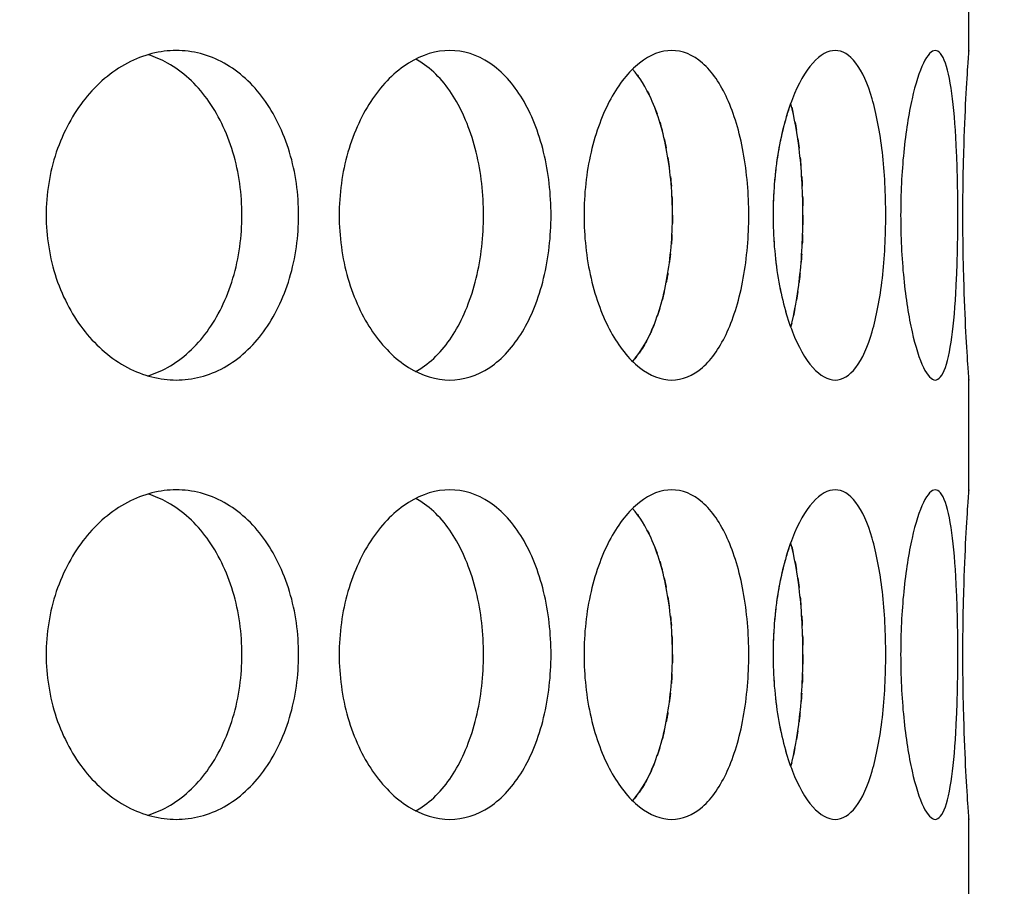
# Model space of a CAD drawing. Header units: millimetres. Extents: x 18 to 610, y -123 to 280.
# Tile 42 of 87: x 176.29 to 178.53, y 115.58 to 117.56. Entities that reach past the tile are written whole.
import ezdxf

# ---------------------------------------------------------------- set-up
doc = ezdxf.new("R2010")
doc.units = ezdxf.units.MM
doc.linetypes.add('SOLID', pattern=[0])

# ---------------------------------------------------------------- blocks, each defined once
blk = doc.blocks.new('BlockOfViews_6')
at = {"linetype": 'SOLID', "lineweight": 30}
for p, q in [((178.4474, 117.4853, 35.46), (178.4474, 117.7357, 35.4705)), ((178.4474, 116.4853, 35.46), (178.4474, 116.7357, 35.4705)), ((178.4474, 115.4853, 35.46), (178.4474, 115.7357, 35.4705))]:
    blk.add_line(p, q, dxfattribs=at)
at = {"linetype": 'SOLID', "lineweight": 30, "extrusion": (0, 0, -1)}
blk.add_circle((-173.3974, 121.7856, -101.725), 39, dxfattribs=at)
at = {"linetype": 'SOLID', "lineweight": 30}
blk.add_circle((173.3974, 121.7856, 99.225), 36.115, dxfattribs=at)
at = {"linetype": 'SOLID', "lineweight": 9, "extrusion": (0, 0, -1)}
blk.add_arc((-173.3974, 121.7856, -99.225), 37.59, 265, 175, dxfattribs=at)
at = {"linetype": 'SOLID', "lineweight": 30, "extrusion": (0, 0, -1)}
blk.add_arc((-173.3974, 121.7856, -56.71), 27.1, 119.86988, 60.13012, dxfattribs=at)
at = {"linetype": 'SOLID', "lineweight": 30}
for points, knots in [([(176.9218, 117.1106, 39.0918), (176.9218, 117.0635, 39.0918), (176.9151, 117.0133, 39.0984), (176.8874, 116.9209, 39.125), (176.8665, 116.8787, 39.145), (176.8178, 116.8122, 39.1905), (176.7867, 116.7833, 39.219), (176.7176, 116.745, 39.2804), (176.6796, 116.7356, 39.3133), (176.6074, 116.7356, 39.3738), (176.5685, 116.745, 39.4055), (176.496, 116.7833, 39.4629), (176.4625, 116.8122, 39.4886), (176.4093, 116.8787, 39.5287), (176.386, 116.9209, 39.5458), (176.355, 117.0133, 39.5684), (176.3473, 117.0635, 39.5739), (176.3473, 117.1577, 39.5739), (176.355, 117.208, 39.5684), (176.386, 117.3003, 39.5458), (176.4093, 117.3425, 39.5287), (176.4625, 117.4091, 39.4886), (176.496, 117.4379, 39.4629), (176.5685, 117.4762, 39.4055), (176.6074, 117.4856, 39.3738), (176.6796, 117.4856, 39.3133), (176.7176, 117.4762, 39.2804), (176.7867, 117.4379, 39.219), (176.8178, 117.4091, 39.1905), (176.8665, 117.3425, 39.145), (176.8874, 117.3003, 39.125), (176.9151, 117.208, 39.0984), (176.9218, 117.1577, 39.0918), (176.9218, 117.1106, 39.0918)], [0, 0, 0, 0, 0.141313, 0.141313, 0.282627, 0.282627, 0.42394, 0.42394, 0.565253, 0.565253, 0.706567, 0.706567, 0.84788, 0.84788, 0.989193, 0.989193, 1.130507, 1.130507, 1.27182, 1.27182, 1.413133, 1.413133, 1.554447, 1.554447, 1.69576, 1.69576, 1.837073, 1.837073, 1.978386, 1.978386, 2.1197, 2.1197, 2.261013, 2.261013, 2.261013, 2.261013]), ([(177.4963, 117.1106, 38.4249), (177.4963, 117.0635, 38.4249), (177.4908, 117.0133, 38.4325), (177.4682, 116.9209, 38.4635), (177.4511, 116.8787, 38.4869), (177.411, 116.8122, 38.5401), (177.3853, 116.7833, 38.5736), (177.328, 116.745, 38.6461), (177.2962, 116.7356, 38.685), (177.2357, 116.7356, 38.7572), (177.2028, 116.745, 38.7952), (177.1414, 116.7833, 38.8643), (177.1129, 116.8122, 38.8954), (177.0674, 116.8787, 38.9441), (177.0475, 116.9209, 38.965), (177.0208, 117.0133, 38.9926), (177.0142, 117.0635, 38.9994), (177.0142, 117.1577, 38.9994), (177.0208, 117.208, 38.9926), (177.0475, 117.3003, 38.965), (177.0674, 117.3425, 38.9441), (177.1129, 117.4091, 38.8954), (177.1414, 117.4379, 38.8643), (177.2028, 117.4762, 38.7952), (177.2357, 117.4856, 38.7572), (177.2962, 117.4856, 38.685), (177.328, 117.4762, 38.6461), (177.3853, 117.4379, 38.5736), (177.411, 117.4091, 38.5401), (177.4511, 117.3425, 38.4869), (177.4682, 117.3003, 38.4635), (177.4908, 117.208, 38.4325), (177.4963, 117.1577, 38.4249), (177.4963, 117.1106, 38.4249)], [0, 0, 0, 0, 0.141313, 0.141313, 0.282627, 0.282627, 0.42394, 0.42394, 0.565253, 0.565253, 0.706567, 0.706567, 0.84788, 0.84788, 0.989193, 0.989193, 1.130507, 1.130507, 1.27182, 1.27182, 1.413133, 1.413133, 1.554447, 1.554447, 1.69576, 1.69576, 1.837073, 1.837073, 1.978386, 1.978386, 2.1197, 2.1197, 2.261013, 2.261013, 2.261013, 2.261013]), ([(177.5713, 117.1106, 38.3178), (177.5713, 117.1577, 38.3178), (177.5766, 117.208, 38.31), (177.598, 117.3003, 38.2782), (177.6141, 117.3425, 38.2541), (177.6504, 117.4091, 38.1982), (177.6731, 117.4379, 38.1626), (177.7216, 117.4762, 38.0839), (177.7473, 117.4856, 38.0408), (177.7944, 117.4856, 37.9592), (177.8189, 117.4762, 37.9153), (177.8628, 117.4379, 37.834), (177.8823, 117.4091, 37.7966), (177.9125, 117.3425, 37.7372), (177.9254, 117.3003, 37.7113), (177.9422, 117.208, 37.6768), (177.9463, 117.1577, 37.6683), (177.9463, 117.0635, 37.6683), (177.9422, 117.0133, 37.6768), (177.9254, 116.9209, 37.7113), (177.9125, 116.8787, 37.7372), (177.8823, 116.8122, 37.7966), (177.8628, 116.7833, 37.834), (177.8189, 116.745, 37.9153), (177.7944, 116.7356, 37.9592), (177.7473, 116.7356, 38.0408), (177.7216, 116.745, 38.0839), (177.6731, 116.7833, 38.1626), (177.6504, 116.8122, 38.1982), (177.6141, 116.8787, 38.2541), (177.598, 116.9209, 38.2782), (177.5766, 117.0133, 38.31), (177.5713, 117.0635, 38.3178), (177.5713, 117.1106, 38.3178)], [0, 0, 0, 0, 0.141313, 0.141313, 0.282627, 0.282627, 0.42394, 0.42394, 0.565253, 0.565253, 0.706567, 0.706567, 0.84788, 0.84788, 0.989193, 0.989193, 1.130507, 1.130507, 1.27182, 1.27182, 1.413133, 1.413133, 1.554447, 1.554447, 1.69576, 1.69576, 1.837073, 1.837073, 1.978386, 1.978386, 2.1197, 2.1197, 2.261013, 2.261013, 2.261013, 2.261013]), ([(178.0015, 117.1106, 37.5498), (178.0015, 117.1577, 37.5498), (178.0054, 117.208, 37.5412), (178.021, 117.3003, 37.5062), (178.0326, 117.3425, 37.4797), (178.0587, 117.4091, 37.4183), (178.0748, 117.4379, 37.3793), (178.1089, 117.4762, 37.2934), (178.1268, 117.4856, 37.2465), (178.159, 117.4856, 37.1579), (178.1755, 117.4762, 37.1105), (178.2046, 117.4379, 37.0228), (178.2173, 117.4091, 36.9825), (178.2368, 117.3425, 36.9188), (178.2449, 117.3003, 36.891), (178.2555, 117.208, 36.8542), (178.258, 117.1577, 36.8451), (178.258, 117.0635, 36.8451), (178.2555, 117.0133, 36.8542), (178.2449, 116.9209, 36.891), (178.2368, 116.8787, 36.9188), (178.2173, 116.8122, 36.9825), (178.2046, 116.7833, 37.0228), (178.1755, 116.745, 37.1105), (178.159, 116.7356, 37.1579), (178.1268, 116.7356, 37.2465), (178.1089, 116.745, 37.2934), (178.0748, 116.7833, 37.3793), (178.0587, 116.8122, 37.4183), (178.0326, 116.8787, 37.4797), (178.021, 116.9209, 37.5062), (178.0054, 117.0133, 37.5412), (178.0015, 117.0635, 37.5498), (178.0015, 117.1106, 37.5498)], [0, 0, 0, 0, 0.141313, 0.141313, 0.282627, 0.282627, 0.42394, 0.42394, 0.565253, 0.565253, 0.706567, 0.706567, 0.84788, 0.84788, 0.989193, 0.989193, 1.130507, 1.130507, 1.27182, 1.27182, 1.413133, 1.413133, 1.554447, 1.554447, 1.69576, 1.69576, 1.837073, 1.837073, 1.978386, 1.978386, 2.1197, 2.1197, 2.261013, 2.261013, 2.261013, 2.261013]), ([(178.4221, 117.1106, 35.9802), (178.4221, 117.0635, 35.9802), (178.4212, 117.0133, 35.9896), (178.4171, 116.9209, 36.0278), (178.414, 116.8787, 36.0565), (178.4058, 116.8122, 36.1227), (178.4004, 116.7833, 36.1645), (178.3869, 116.745, 36.2559), (178.3789, 116.7356, 36.3055), (178.3625, 116.7356, 36.3983), (178.3531, 116.745, 36.4477), (178.3345, 116.7833, 36.5382), (178.3253, 116.8122, 36.5794), (178.3103, 116.8787, 36.6443), (178.3035, 116.9209, 36.6724), (178.2942, 117.0133, 36.7097), (178.2919, 117.0635, 36.7188), (178.2919, 117.1577, 36.7188), (178.2942, 117.208, 36.7097), (178.3035, 117.3003, 36.6724), (178.3103, 117.3425, 36.6443), (178.3253, 117.4091, 36.5794), (178.3345, 117.4379, 36.5382), (178.3531, 117.4762, 36.4477), (178.3625, 117.4856, 36.3983), (178.3789, 117.4856, 36.3055), (178.3869, 117.4762, 36.2559), (178.4004, 117.4379, 36.1645), (178.4058, 117.4091, 36.1227), (178.414, 117.3425, 36.0565), (178.4171, 117.3003, 36.0278), (178.4212, 117.208, 35.9896), (178.4221, 117.1577, 35.9802), (178.4221, 117.1106, 35.9802)], [0, 0, 0, 0, 0.141313, 0.141313, 0.282627, 0.282627, 0.42394, 0.42394, 0.565253, 0.565253, 0.706567, 0.706567, 0.84788, 0.84788, 0.989193, 0.989193, 1.130507, 1.130507, 1.27182, 1.27182, 1.413133, 1.413133, 1.554447, 1.554447, 1.69576, 1.69576, 1.837073, 1.837073, 1.978386, 1.978386, 2.1197, 2.1197, 2.261013, 2.261013, 2.261013, 2.261013]), ([(178.4473, 116.7371, 35.4415), (178.4474, 116.7361, 35.4528), (178.4474, 116.7356, 35.464), (178.4474, 116.7356, 35.5221), (178.4467, 116.745, 35.5723), (178.4441, 116.7833, 35.6647), (178.4422, 116.8122, 35.7069), (178.4387, 116.8787, 35.7735), (178.4369, 116.9209, 35.8023), (178.4342, 117.0133, 35.8406), (178.4335, 117.0635, 35.85), (178.4335, 117.1577, 35.85), (178.4342, 117.208, 35.8406), (178.4369, 117.3003, 35.8023), (178.4387, 117.3425, 35.7735), (178.4422, 117.4091, 35.7069), (178.4441, 117.4379, 35.6647), (178.4467, 117.4762, 35.5723), (178.4474, 117.4856, 35.5221), (178.4474, 117.4856, 35.4644), (178.4474, 117.4852, 35.4537), (178.4473, 117.4842, 35.4429)], [0.532153, 0.532153, 0.532153, 0.532153, 0.565253, 0.565253, 0.706567, 0.706567, 0.84788, 0.84788, 0.989193, 0.989193, 1.130507, 1.130507, 1.27182, 1.27182, 1.413133, 1.413133, 1.554447, 1.554447, 1.69576, 1.69576, 1.727433, 1.727433, 1.727433, 1.727433]), ([(176.7929, 117.1106, 38.9382), (176.7929, 117.1577, 38.9382), (176.7862, 117.208, 38.9448), (176.7586, 117.3003, 38.9715), (176.7377, 117.3425, 38.9915), (176.6891, 117.4091, 39.0371), (176.6581, 117.4379, 39.0657), (176.6093, 117.4649, 39.1091), (176.5946, 117.4712, 39.1221), (176.5796, 117.4759, 39.1351)], [0, 0, 0, 0, 0.1413181, 0.1413181, 0.2826362, 0.2826362, 0.4239542, 0.4239542, 0.4820885, 0.4820885, 0.4820885, 0.4820885]), ([(177.3427, 117.1106, 38.2959), (177.3427, 117.1577, 38.2959), (177.3372, 117.208, 38.3036), (177.3147, 117.3003, 38.3347), (177.2976, 117.3425, 38.3581), (177.2576, 117.4091, 38.4114), (177.232, 117.4379, 38.4449), (177.1986, 117.4603, 38.4873), (177.1937, 117.4632, 38.4934), (177.1888, 117.4659, 38.4995)], [0, 0, 0, 0, 0.1413181, 0.1413181, 0.2826362, 0.2826362, 0.4239542, 0.4239542, 0.447524, 0.447524, 0.447524, 0.447524]), ([(177.6819, 116.7783, 37.748), (177.698, 116.7963, 37.7176), (177.7123, 116.8196, 37.6898), (177.739, 116.8787, 37.637), (177.7518, 116.9209, 37.611), (177.7685, 117.0133, 37.5765), (177.7726, 117.0635, 37.568), (177.7726, 117.1577, 37.568), (177.7685, 117.208, 37.5765), (177.7518, 117.3003, 37.611), (177.739, 117.3425, 37.637), (177.7122, 117.4019, 37.69), (177.6977, 117.4254, 37.7181), (177.6814, 117.4434, 37.7487)], [0.7380762, 0.7380762, 0.7380762, 0.7380762, 0.847908, 0.847908, 0.9892261, 0.9892261, 1.1305443, 1.1305443, 1.2718624, 1.2718624, 1.4131805, 1.4131805, 1.5239521, 1.5239521, 1.5239521, 1.5239521]), ([(178.0418, 116.8562, 36.8722), (178.0502, 116.8876, 36.8444), (178.0571, 116.9258, 36.8205), (178.0671, 117.0133, 36.7856), (178.0696, 117.0635, 36.7765), (178.0696, 117.1577, 36.7765), (178.0671, 117.208, 36.7856), (178.0571, 117.2955, 36.8205), (178.0502, 117.3337, 36.8445), (178.0418, 117.365, 36.8722)], [0.8627826, 0.8627826, 0.8627826, 0.8627826, 0.9892261, 0.9892261, 1.1305443, 1.1305443, 1.2718624, 1.2718624, 1.3983642, 1.3983642, 1.3983642, 1.3983642]), ([(178.0156, 117.2678, 33.4318), (178.0148, 117.2633, 33.4299), (178.014, 117.2587, 33.4281), (178.0119, 117.2464, 33.4234), (178.0107, 117.2386, 33.4207), (178.0096, 117.2307, 33.4182)], [2.10567008, 2.10567008, 2.10567008, 2.10567008, 2.11969975, 2.11969975, 2.14333053, 2.14333053, 2.14333053, 2.14333053]), ([(176.5779, 116.7449, 39.1366), (176.5935, 116.7495, 39.1231), (176.6088, 116.756, 39.1096), (176.6581, 116.7833, 39.0657), (176.6891, 116.8122, 39.0371), (176.7377, 116.8787, 38.9915), (176.7586, 116.9209, 38.9715), (176.7862, 117.0133, 38.9448), (176.7929, 117.0635, 38.9382), (176.7929, 117.1106, 38.9382)], [1.77681, 1.77681, 1.77681, 1.77681, 1.8371343, 1.8371343, 1.9784523, 1.9784523, 2.1197704, 2.1197704, 2.2610885, 2.2610885, 2.2610885, 2.2610885]), ([(177.1882, 116.7551, 38.5003), (177.1933, 116.7578, 38.4939), (177.1984, 116.7609, 38.4875), (177.232, 116.7833, 38.4449), (177.2576, 116.8122, 38.4114), (177.2976, 116.8787, 38.3581), (177.3147, 116.9209, 38.3347), (177.3372, 117.0133, 38.3036), (177.3427, 117.0635, 38.2959), (177.3427, 117.1106, 38.2959)], [1.8125878, 1.8125878, 1.8125878, 1.8125878, 1.8371343, 1.8371343, 1.9784523, 1.9784523, 2.1197704, 2.1197704, 2.2610885, 2.2610885, 2.2610885, 2.2610885]), ([(177.7622, 116.979, 33.3605), (177.7616, 116.975, 33.3591), (177.7609, 116.971, 33.3577), (177.7596, 116.9639, 33.355), (177.759, 116.9607, 33.3538), (177.7584, 116.9576, 33.3525)], [1.25981406, 1.25981406, 1.25981406, 1.25981406, 1.27186238, 1.27186238, 1.28161811, 1.28161811, 1.28161811, 1.28161811]), ([(178.0631, 116.979, 34.1505), (178.0627, 116.975, 34.1491), (178.0622, 116.971, 34.1476), (178.0614, 116.9639, 34.1447), (178.0611, 116.9608, 34.1434), (178.0607, 116.9576, 34.1421)], [1.25978773, 1.25978773, 1.25978773, 1.25978773, 1.27186238, 1.27186238, 1.2815682, 1.2815682, 1.2815682, 1.2815682]), ([(177.7319, 116.8644, 33.299), (177.7293, 116.8578, 33.2939), (177.7267, 116.8515, 33.2887), (177.7225, 116.8423, 33.2805), (177.7211, 116.8392, 33.2776), (177.7196, 116.8362, 33.2747)], [1.3876013, 1.3876013, 1.3876013, 1.3876013, 1.4131805, 1.4131805, 1.42644953, 1.42644953, 1.42644953, 1.42644953]), ([(176.9218, 116.1106, 39.0918), (176.9218, 116.0635, 39.0918), (176.9151, 116.0133, 39.0984), (176.8874, 115.9209, 39.125), (176.8665, 115.8787, 39.145), (176.8178, 115.8122, 39.1905), (176.7867, 115.7833, 39.219), (176.7176, 115.745, 39.2804), (176.6796, 115.7356, 39.3133), (176.6074, 115.7356, 39.3738), (176.5685, 115.745, 39.4055), (176.496, 115.7833, 39.4629), (176.4625, 115.8122, 39.4886), (176.4093, 115.8787, 39.5287), (176.386, 115.9209, 39.5458), (176.355, 116.0133, 39.5684), (176.3473, 116.0635, 39.5739), (176.3473, 116.1577, 39.5739), (176.355, 116.208, 39.5684), (176.386, 116.3003, 39.5458), (176.4093, 116.3425, 39.5287), (176.4625, 116.4091, 39.4886), (176.496, 116.4379, 39.4629), (176.5685, 116.4762, 39.4055), (176.6074, 116.4856, 39.3738), (176.6796, 116.4856, 39.3133), (176.7176, 116.4762, 39.2804), (176.7867, 116.4379, 39.219), (176.8178, 116.4091, 39.1905), (176.8665, 116.3425, 39.145), (176.8874, 116.3003, 39.125), (176.9151, 116.208, 39.0984), (176.9218, 116.1577, 39.0918), (176.9218, 116.1106, 39.0918)], [0, 0, 0, 0, 0.141313, 0.141313, 0.282627, 0.282627, 0.42394, 0.42394, 0.565253, 0.565253, 0.706567, 0.706567, 0.84788, 0.84788, 0.989193, 0.989193, 1.130507, 1.130507, 1.27182, 1.27182, 1.413133, 1.413133, 1.554447, 1.554447, 1.69576, 1.69576, 1.837073, 1.837073, 1.978386, 1.978386, 2.1197, 2.1197, 2.261013, 2.261013, 2.261013, 2.261013]), ([(176.7929, 116.1106, 38.9382), (176.7929, 116.1577, 38.9382), (176.7862, 116.208, 38.9448), (176.7586, 116.3003, 38.9715), (176.7377, 116.3425, 38.9915), (176.6891, 116.4091, 39.0371), (176.6581, 116.4379, 39.0657), (176.6093, 116.4649, 39.1091), (176.5946, 116.4712, 39.1221), (176.5796, 116.4759, 39.1351)], [0, 0, 0, 0, 0.1413181, 0.1413181, 0.2826362, 0.2826362, 0.4239542, 0.4239542, 0.4820885, 0.4820885, 0.4820885, 0.4820885]), ([(177.4963, 116.1106, 38.4249), (177.4963, 116.0635, 38.4249), (177.4908, 116.0133, 38.4325), (177.4682, 115.9209, 38.4635), (177.4511, 115.8787, 38.4869), (177.411, 115.8122, 38.5401), (177.3853, 115.7833, 38.5736), (177.328, 115.745, 38.6461), (177.2962, 115.7356, 38.685), (177.2357, 115.7356, 38.7572), (177.2028, 115.745, 38.7952), (177.1414, 115.7833, 38.8643), (177.1129, 115.8122, 38.8954), (177.0674, 115.8787, 38.9441), (177.0475, 115.9209, 38.965), (177.0208, 116.0133, 38.9926), (177.0142, 116.0635, 38.9994), (177.0142, 116.1577, 38.9994), (177.0208, 116.208, 38.9926), (177.0475, 116.3003, 38.965), (177.0674, 116.3425, 38.9441), (177.1129, 116.4091, 38.8954), (177.1414, 116.4379, 38.8643), (177.2028, 116.4762, 38.7952), (177.2357, 116.4856, 38.7572), (177.2962, 116.4856, 38.685), (177.328, 116.4762, 38.6461), (177.3853, 116.4379, 38.5736), (177.411, 116.4091, 38.5401), (177.4511, 116.3425, 38.4869), (177.4682, 116.3003, 38.4635), (177.4908, 116.208, 38.4325), (177.4963, 116.1577, 38.4249), (177.4963, 116.1106, 38.4249)], [0, 0, 0, 0, 0.141313, 0.141313, 0.282627, 0.282627, 0.42394, 0.42394, 0.565253, 0.565253, 0.706567, 0.706567, 0.84788, 0.84788, 0.989193, 0.989193, 1.130507, 1.130507, 1.27182, 1.27182, 1.413133, 1.413133, 1.554447, 1.554447, 1.69576, 1.69576, 1.837073, 1.837073, 1.978386, 1.978386, 2.1197, 2.1197, 2.261013, 2.261013, 2.261013, 2.261013]), ([(177.5713, 116.1106, 38.3178), (177.5713, 116.1577, 38.3178), (177.5766, 116.208, 38.31), (177.598, 116.3003, 38.2782), (177.6141, 116.3425, 38.2541), (177.6504, 116.4091, 38.1982), (177.6731, 116.4379, 38.1626), (177.7216, 116.4762, 38.0839), (177.7473, 116.4856, 38.0408), (177.7944, 116.4856, 37.9592), (177.8189, 116.4762, 37.9153), (177.8628, 116.4379, 37.834), (177.8823, 116.4091, 37.7966), (177.9125, 116.3425, 37.7372), (177.9254, 116.3003, 37.7113), (177.9422, 116.208, 37.6768), (177.9463, 116.1577, 37.6683), (177.9463, 116.0635, 37.6683), (177.9422, 116.0133, 37.6768), (177.9254, 115.9209, 37.7113), (177.9125, 115.8787, 37.7372), (177.8823, 115.8122, 37.7966), (177.8628, 115.7833, 37.834), (177.8189, 115.745, 37.9153), (177.7944, 115.7356, 37.9592), (177.7473, 115.7356, 38.0408), (177.7216, 115.745, 38.0839), (177.6731, 115.7833, 38.1626), (177.6504, 115.8122, 38.1982), (177.6141, 115.8787, 38.2541), (177.598, 115.9209, 38.2782), (177.5766, 116.0133, 38.31), (177.5713, 116.0635, 38.3178), (177.5713, 116.1106, 38.3178)], [0, 0, 0, 0, 0.141313, 0.141313, 0.282627, 0.282627, 0.42394, 0.42394, 0.565253, 0.565253, 0.706567, 0.706567, 0.84788, 0.84788, 0.989193, 0.989193, 1.130507, 1.130507, 1.27182, 1.27182, 1.413133, 1.413133, 1.554447, 1.554447, 1.69576, 1.69576, 1.837073, 1.837073, 1.978386, 1.978386, 2.1197, 2.1197, 2.261013, 2.261013, 2.261013, 2.261013]), ([(178.0015, 116.1106, 37.5498), (178.0015, 116.1577, 37.5498), (178.0054, 116.208, 37.5412), (178.021, 116.3003, 37.5062), (178.0326, 116.3425, 37.4797), (178.0587, 116.4091, 37.4183), (178.0748, 116.4379, 37.3793), (178.1089, 116.4762, 37.2934), (178.1268, 116.4856, 37.2465), (178.159, 116.4856, 37.1579), (178.1755, 116.4762, 37.1105), (178.2046, 116.4379, 37.0228), (178.2173, 116.4091, 36.9825), (178.2368, 116.3425, 36.9188), (178.2449, 116.3003, 36.891), (178.2555, 116.208, 36.8542), (178.258, 116.1577, 36.8451), (178.258, 116.0635, 36.8451), (178.2555, 116.0133, 36.8542), (178.2449, 115.9209, 36.891), (178.2368, 115.8787, 36.9188), (178.2173, 115.8122, 36.9825), (178.2046, 115.7833, 37.0228), (178.1755, 115.745, 37.1105), (178.159, 115.7356, 37.1579), (178.1268, 115.7356, 37.2465), (178.1089, 115.745, 37.2934), (178.0748, 115.7833, 37.3793), (178.0587, 115.8122, 37.4183), (178.0326, 115.8787, 37.4797), (178.021, 115.9209, 37.5062), (178.0054, 116.0133, 37.5412), (178.0015, 116.0635, 37.5498), (178.0015, 116.1106, 37.5498)], [0, 0, 0, 0, 0.141313, 0.141313, 0.282627, 0.282627, 0.42394, 0.42394, 0.565253, 0.565253, 0.706567, 0.706567, 0.84788, 0.84788, 0.989193, 0.989193, 1.130507, 1.130507, 1.27182, 1.27182, 1.413133, 1.413133, 1.554447, 1.554447, 1.69576, 1.69576, 1.837073, 1.837073, 1.978386, 1.978386, 2.1197, 2.1197, 2.261013, 2.261013, 2.261013, 2.261013]), ([(178.4221, 116.1106, 35.9802), (178.4221, 116.0635, 35.9802), (178.4212, 116.0133, 35.9896), (178.4171, 115.9209, 36.0278), (178.414, 115.8787, 36.0565), (178.4058, 115.8122, 36.1227), (178.4004, 115.7833, 36.1645), (178.3869, 115.745, 36.2559), (178.3789, 115.7356, 36.3055), (178.3625, 115.7356, 36.3983), (178.3531, 115.745, 36.4477), (178.3345, 115.7833, 36.5382), (178.3253, 115.8122, 36.5794), (178.3103, 115.8787, 36.6443), (178.3035, 115.9209, 36.6724), (178.2942, 116.0133, 36.7097), (178.2919, 116.0635, 36.7188), (178.2919, 116.1577, 36.7188), (178.2942, 116.208, 36.7097), (178.3035, 116.3003, 36.6724), (178.3103, 116.3425, 36.6443), (178.3253, 116.4091, 36.5794), (178.3345, 116.4379, 36.5382), (178.3531, 116.4762, 36.4477), (178.3625, 116.4856, 36.3983), (178.3789, 116.4856, 36.3055), (178.3869, 116.4762, 36.2559), (178.4004, 116.4379, 36.1645), (178.4058, 116.4091, 36.1227), (178.414, 116.3425, 36.0565), (178.4171, 116.3003, 36.0278), (178.4212, 116.208, 35.9896), (178.4221, 116.1577, 35.9802), (178.4221, 116.1106, 35.9802)], [0, 0, 0, 0, 0.141313, 0.141313, 0.282627, 0.282627, 0.42394, 0.42394, 0.565253, 0.565253, 0.706567, 0.706567, 0.84788, 0.84788, 0.989193, 0.989193, 1.130507, 1.130507, 1.27182, 1.27182, 1.413133, 1.413133, 1.554447, 1.554447, 1.69576, 1.69576, 1.837073, 1.837073, 1.978386, 1.978386, 2.1197, 2.1197, 2.261013, 2.261013, 2.261013, 2.261013]), ([(178.4473, 115.7371, 35.4415), (178.4474, 115.7361, 35.4528), (178.4474, 115.7356, 35.464), (178.4474, 115.7356, 35.5221), (178.4467, 115.745, 35.5723), (178.4441, 115.7833, 35.6647), (178.4422, 115.8122, 35.7069), (178.4387, 115.8787, 35.7735), (178.4369, 115.9209, 35.8023), (178.4342, 116.0133, 35.8406), (178.4335, 116.0635, 35.85), (178.4335, 116.1577, 35.85), (178.4342, 116.208, 35.8406), (178.4369, 116.3003, 35.8023), (178.4387, 116.3425, 35.7735), (178.4422, 116.4091, 35.7069), (178.4441, 116.4379, 35.6647), (178.4467, 116.4762, 35.5723), (178.4474, 116.4856, 35.5221), (178.4474, 116.4856, 35.4644), (178.4474, 116.4852, 35.4537), (178.4473, 116.4842, 35.4429)], [0.532153, 0.532153, 0.532153, 0.532153, 0.565253, 0.565253, 0.706567, 0.706567, 0.84788, 0.84788, 0.989193, 0.989193, 1.130507, 1.130507, 1.27182, 1.27182, 1.413133, 1.413133, 1.554447, 1.554447, 1.69576, 1.69576, 1.727433, 1.727433, 1.727433, 1.727433]), ([(177.3427, 116.1106, 38.2959), (177.3427, 116.1577, 38.2959), (177.3372, 116.208, 38.3036), (177.3147, 116.3003, 38.3347), (177.2976, 116.3425, 38.3581), (177.2576, 116.4091, 38.4114), (177.232, 116.4379, 38.4449), (177.1986, 116.4603, 38.4873), (177.1937, 116.4632, 38.4934), (177.1888, 116.4659, 38.4995)], [0, 0, 0, 0, 0.1413181, 0.1413181, 0.2826362, 0.2826362, 0.4239542, 0.4239542, 0.447524, 0.447524, 0.447524, 0.447524]), ([(177.6819, 115.7783, 37.748), (177.698, 115.7963, 37.7176), (177.7123, 115.8196, 37.6898), (177.739, 115.8787, 37.637), (177.7518, 115.9209, 37.611), (177.7685, 116.0133, 37.5765), (177.7726, 116.0635, 37.568), (177.7726, 116.1577, 37.568), (177.7685, 116.208, 37.5765), (177.7518, 116.3003, 37.611), (177.739, 116.3425, 37.637), (177.7122, 116.4019, 37.69), (177.6977, 116.4254, 37.7181), (177.6814, 116.4434, 37.7487)], [0.7380762, 0.7380762, 0.7380762, 0.7380762, 0.847908, 0.847908, 0.9892261, 0.9892261, 1.1305443, 1.1305443, 1.2718624, 1.2718624, 1.4131805, 1.4131805, 1.5239521, 1.5239521, 1.5239521, 1.5239521]), ([(178.0418, 115.8562, 36.8722), (178.0502, 115.8876, 36.8444), (178.0571, 115.9258, 36.8205), (178.0671, 116.0133, 36.7856), (178.0696, 116.0635, 36.7765), (178.0696, 116.1577, 36.7765), (178.0671, 116.208, 36.7856), (178.0571, 116.2955, 36.8205), (178.0502, 116.3337, 36.8445), (178.0418, 116.365, 36.8722)], [0.8627826, 0.8627826, 0.8627826, 0.8627826, 0.9892261, 0.9892261, 1.1305443, 1.1305443, 1.2718624, 1.2718624, 1.3983642, 1.3983642, 1.3983642, 1.3983642]), ([(178.0156, 116.2678, 33.4318), (178.0148, 116.2633, 33.4299), (178.014, 116.2587, 33.4281), (178.0119, 116.2464, 33.4234), (178.0107, 116.2386, 33.4207), (178.0096, 116.2307, 33.4182)], [2.10567008, 2.10567008, 2.10567008, 2.10567008, 2.11969975, 2.11969975, 2.14333053, 2.14333053, 2.14333053, 2.14333053]), ([(176.5779, 115.7449, 39.1366), (176.5935, 115.7495, 39.1231), (176.6088, 115.756, 39.1096), (176.6581, 115.7833, 39.0657), (176.6891, 115.8122, 39.0371), (176.7377, 115.8787, 38.9915), (176.7586, 115.9209, 38.9715), (176.7862, 116.0133, 38.9448), (176.7929, 116.0635, 38.9382), (176.7929, 116.1106, 38.9382)], [1.77681, 1.77681, 1.77681, 1.77681, 1.8371343, 1.8371343, 1.9784523, 1.9784523, 2.1197704, 2.1197704, 2.2610885, 2.2610885, 2.2610885, 2.2610885]), ([(177.1882, 115.7551, 38.5003), (177.1933, 115.7578, 38.4939), (177.1984, 115.7609, 38.4875), (177.232, 115.7833, 38.4449), (177.2576, 115.8122, 38.4114), (177.2976, 115.8787, 38.3581), (177.3147, 115.9209, 38.3347), (177.3372, 116.0133, 38.3036), (177.3427, 116.0635, 38.2959), (177.3427, 116.1106, 38.2959)], [1.8125878, 1.8125878, 1.8125878, 1.8125878, 1.8371343, 1.8371343, 1.9784523, 1.9784523, 2.1197704, 2.1197704, 2.2610885, 2.2610885, 2.2610885, 2.2610885]), ([(177.7622, 115.979, 33.3605), (177.7616, 115.975, 33.3591), (177.7609, 115.971, 33.3577), (177.7596, 115.9639, 33.355), (177.759, 115.9607, 33.3538), (177.7584, 115.9576, 33.3525)], [1.25981406, 1.25981406, 1.25981406, 1.25981406, 1.27186238, 1.27186238, 1.28161811, 1.28161811, 1.28161811, 1.28161811]), ([(178.0631, 115.979, 34.1505), (178.0627, 115.975, 34.1491), (178.0622, 115.971, 34.1476), (178.0614, 115.9639, 34.1447), (178.0611, 115.9608, 34.1434), (178.0607, 115.9576, 34.1421)], [1.25978773, 1.25978773, 1.25978773, 1.25978773, 1.27186238, 1.27186238, 1.2815682, 1.2815682, 1.2815682, 1.2815682]), ([(177.7319, 115.8644, 33.299), (177.7293, 115.8578, 33.2939), (177.7267, 115.8515, 33.2887), (177.7225, 115.8423, 33.2805), (177.7211, 115.8392, 33.2776), (177.7196, 115.8362, 33.2747)], [1.3876013, 1.3876013, 1.3876013, 1.3876013, 1.4131805, 1.4131805, 1.42644953, 1.42644953, 1.42644953, 1.42644953])]:
    blk.add_open_spline(points, degree=3, knots=knots, dxfattribs=at)
for points in [[(177.6918, 117.4309, 33.2209), (177.6935, 117.4287, 33.2241), (177.6951, 117.4265, 33.2272), (177.6967, 117.4242, 33.2303)], [(177.7156, 117.393, 33.2669), (177.717, 117.3904, 33.2695), (177.7183, 117.3877, 33.2721), (177.7196, 117.385, 33.2747)], [(177.7319, 117.3569, 33.299), (177.7339, 117.3518, 33.303), (177.7358, 117.3466, 33.3069), (177.7377, 117.3412, 33.3107)], [(178.0415, 117.3647, 33.4912), (178.038, 117.355, 33.483), (178.0346, 117.3448, 33.4752), (178.0314, 117.3339, 33.4678)], [(178.0439, 117.3569, 34.0848), (178.0452, 117.3518, 34.089), (178.0464, 117.3465, 34.0932), (178.0476, 117.3411, 34.0972)], [(177.7436, 117.3231, 33.3225), (177.7455, 117.3169, 33.3263), (177.7473, 117.3106, 33.33), (177.749, 117.3041, 33.3335)], [(178.0289, 117.3253, 33.4621), (178.0249, 117.3111, 33.4529), (178.0213, 117.296, 33.4446), (178.0181, 117.2803, 33.4373)], [(178.0514, 117.3231, 34.1099), (178.0526, 117.3169, 34.114), (178.0537, 117.3106, 34.118), (178.0548, 117.3041, 34.1217)], [(177.754, 117.2843, 33.3435), (177.7555, 117.2775, 33.3467), (177.757, 117.2706, 33.3497), (177.7584, 117.2637, 33.3525)], [(178.0579, 117.2843, 34.1324), (178.0589, 117.2775, 34.1358), (178.0598, 117.2706, 34.1391), (178.0607, 117.2636, 34.1421)], [(177.7622, 117.2423, 33.3605), (177.7634, 117.2351, 33.3629), (177.7645, 117.2279, 33.3651), (177.7654, 117.2206, 33.3671)], [(178.0631, 117.2422, 34.1505), (178.0638, 117.2351, 34.1531), (178.0645, 117.2278, 34.1555), (178.0651, 117.2205, 34.1577)], [(178.0075, 117.2137, 33.4134), (178.006, 117.2016, 33.4102), (178.0049, 117.1895, 33.4077), (178.004, 117.1773, 33.4057)], [(177.768, 117.1987, 33.3725), (177.7688, 117.1913, 33.3741), (177.7695, 117.1839, 33.3756), (177.7701, 117.1765, 33.3767)], [(178.0667, 117.1987, 34.1634), (178.0672, 117.1913, 34.1652), (178.0676, 117.1839, 34.1666), (178.068, 117.1765, 34.1679)], [(177.7715, 117.1544, 33.3797), (177.7718, 117.1471, 33.3805), (177.7721, 117.1397, 33.3811), (177.7723, 117.1325, 33.3814)], [(178.003, 117.1616, 33.4034), (178.002, 117.1444, 33.4012), (178.0015, 117.1273, 33.4002), (178.0015, 117.1106, 33.4002)], [(178.0689, 117.1544, 34.1711), (178.0691, 117.147, 34.1719), (178.0693, 117.1397, 34.1725), (178.0694, 117.1324, 34.1729)], [(177.7726, 117.1106, 33.382), (177.7726, 117.1034, 33.382), (177.7725, 117.0961, 33.3818), (177.7723, 117.0888, 33.3814)], [(178.0696, 117.1106, 34.1736), (178.0696, 117.1034, 34.1736), (178.0695, 117.0961, 34.1734), (178.0694, 117.0888, 34.1729)], [(177.7715, 117.0668, 33.3797), (177.7711, 117.0595, 33.3789), (177.7706, 117.0521, 33.3779), (177.7701, 117.0447, 33.3767)], [(178.003, 117.0597, 33.4034), (178.0033, 117.0544, 33.404), (178.0036, 117.0492, 33.4048), (178.004, 117.0439, 33.4057)], [(178.0689, 117.0668, 34.1711), (178.0686, 117.0595, 34.1702), (178.0683, 117.0521, 34.1692), (178.068, 117.0447, 34.1679)], [(177.768, 117.0226, 33.3725), (177.7673, 117.0152, 33.3709), (177.7664, 117.0079, 33.3691), (177.7654, 117.0007, 33.3671)], [(178.0075, 117.0076, 33.4134), (178.0081, 117.0019, 33.4149), (178.0088, 116.9962, 33.4165), (178.0096, 116.9906, 33.4182)], [(178.0667, 117.0226, 34.1634), (178.0662, 117.0153, 34.1617), (178.0657, 117.008, 34.1598), (178.0651, 117.0007, 34.1577)], [(178.0156, 116.9535, 33.4318), (178.0164, 116.9493, 33.4336), (178.0172, 116.9451, 33.4354), (178.0181, 116.941, 33.4373)], [(177.754, 116.937, 33.3435), (177.7524, 116.9302, 33.3404), (177.7508, 116.9236, 33.337), (177.749, 116.9171, 33.3335)], [(178.0579, 116.937, 34.1324), (178.0569, 116.9303, 34.1291), (178.0559, 116.9236, 34.1255), (178.0548, 116.9172, 34.1217)], [(177.7436, 116.8981, 33.3225), (177.7417, 116.892, 33.3187), (177.7398, 116.8859, 33.3147), (177.7377, 116.8801, 33.3107)], [(178.0289, 116.896, 33.4621), (178.0297, 116.893, 33.4639), (178.0306, 116.8901, 33.4659), (178.0314, 116.8873, 33.4678)], [(178.0514, 116.8982, 34.1099), (178.0502, 116.892, 34.1059), (178.0489, 116.886, 34.1016), (178.0476, 116.8801, 34.0972)], [(178.0439, 116.8644, 34.0848), (178.0432, 116.8616, 34.0825), (178.0425, 116.8589, 34.0802), (178.0418, 116.8563, 34.0778)], [(177.7156, 116.8283, 33.2669), (177.7098, 116.8171, 33.2555), (177.7035, 116.8066, 33.2432), (177.6967, 116.797, 33.2303)], [(177.6918, 116.7904, 33.2209), (177.6885, 116.786, 33.2146), (177.6851, 116.7819, 33.2081), (177.6816, 116.778, 33.2015)], [(177.6918, 116.4309, 33.2209), (177.6935, 116.4287, 33.2241), (177.6951, 116.4265, 33.2272), (177.6967, 116.4242, 33.2303)], [(177.7156, 116.393, 33.2669), (177.717, 116.3904, 33.2695), (177.7183, 116.3877, 33.2721), (177.7196, 116.385, 33.2747)], [(177.7319, 116.3569, 33.299), (177.7339, 116.3518, 33.303), (177.7358, 116.3466, 33.3069), (177.7377, 116.3412, 33.3107)], [(178.0415, 116.3647, 33.4912), (178.038, 116.355, 33.483), (178.0346, 116.3448, 33.4752), (178.0314, 116.3339, 33.4678)], [(178.0439, 116.3569, 34.0848), (178.0452, 116.3518, 34.089), (178.0464, 116.3465, 34.0932), (178.0476, 116.3411, 34.0972)], [(177.7436, 116.3231, 33.3225), (177.7455, 116.3169, 33.3263), (177.7473, 116.3106, 33.33), (177.749, 116.3041, 33.3335)], [(178.0289, 116.3253, 33.4621), (178.0249, 116.3111, 33.4529), (178.0213, 116.296, 33.4446), (178.0181, 116.2803, 33.4373)], [(178.0514, 116.3231, 34.1099), (178.0526, 116.3169, 34.114), (178.0537, 116.3106, 34.118), (178.0548, 116.3041, 34.1217)], [(177.754, 116.2843, 33.3435), (177.7555, 116.2775, 33.3467), (177.757, 116.2706, 33.3497), (177.7584, 116.2637, 33.3525)], [(178.0579, 116.2843, 34.1324), (178.0589, 116.2775, 34.1358), (178.0598, 116.2706, 34.1391), (178.0607, 116.2636, 34.1421)], [(177.7622, 116.2423, 33.3605), (177.7634, 116.2351, 33.3629), (177.7645, 116.2279, 33.3651), (177.7654, 116.2206, 33.3671)], [(178.0631, 116.2422, 34.1505), (178.0638, 116.2351, 34.1531), (178.0645, 116.2278, 34.1555), (178.0651, 116.2205, 34.1577)], [(178.0075, 116.2137, 33.4134), (178.006, 116.2016, 33.4102), (178.0049, 116.1895, 33.4077), (178.004, 116.1773, 33.4057)], [(177.768, 116.1987, 33.3725), (177.7688, 116.1913, 33.3741), (177.7695, 116.1839, 33.3756), (177.7701, 116.1765, 33.3767)], [(178.0667, 116.1987, 34.1634), (178.0672, 116.1913, 34.1652), (178.0676, 116.1839, 34.1666), (178.068, 116.1765, 34.1679)], [(178.003, 116.1616, 33.4034), (178.002, 116.1444, 33.4012), (178.0015, 116.1273, 33.4002), (178.0015, 116.1106, 33.4002)], [(177.7715, 116.1544, 33.3797), (177.7718, 116.1471, 33.3805), (177.7721, 116.1397, 33.3811), (177.7723, 116.1325, 33.3814)], [(178.0689, 116.1544, 34.1711), (178.0691, 116.147, 34.1719), (178.0693, 116.1397, 34.1725), (178.0694, 116.1324, 34.1729)], [(177.7726, 116.1106, 33.382), (177.7726, 116.1034, 33.382), (177.7725, 116.0961, 33.3818), (177.7723, 116.0888, 33.3814)], [(178.0696, 116.1106, 34.1736), (178.0696, 116.1034, 34.1736), (178.0695, 116.0961, 34.1734), (178.0694, 116.0888, 34.1729)], [(177.7715, 116.0668, 33.3797), (177.7711, 116.0595, 33.3789), (177.7706, 116.0521, 33.3779), (177.7701, 116.0447, 33.3767)], [(178.0689, 116.0668, 34.1711), (178.0686, 116.0595, 34.1702), (178.0683, 116.0521, 34.1692), (178.068, 116.0447, 34.1679)], [(178.003, 116.0597, 33.4034), (178.0033, 116.0544, 33.404), (178.0036, 116.0492, 33.4048), (178.004, 116.0439, 33.4057)], [(177.768, 116.0226, 33.3725), (177.7673, 116.0152, 33.3709), (177.7664, 116.0079, 33.3691), (177.7654, 116.0007, 33.3671)], [(178.0667, 116.0226, 34.1634), (178.0662, 116.0153, 34.1617), (178.0657, 116.008, 34.1598), (178.0651, 116.0007, 34.1577)], [(178.0075, 116.0076, 33.4134), (178.0081, 116.0019, 33.4149), (178.0088, 115.9962, 33.4165), (178.0096, 115.9906, 33.4182)], [(178.0156, 115.9535, 33.4318), (178.0164, 115.9493, 33.4336), (178.0172, 115.9451, 33.4354), (178.0181, 115.941, 33.4373)], [(177.754, 115.937, 33.3435), (177.7524, 115.9302, 33.3404), (177.7508, 115.9236, 33.337), (177.749, 115.9171, 33.3335)], [(178.0579, 115.937, 34.1324), (178.0569, 115.9303, 34.1291), (178.0559, 115.9236, 34.1255), (178.0548, 115.9172, 34.1217)], [(177.7436, 115.8981, 33.3225), (177.7417, 115.892, 33.3187), (177.7398, 115.8859, 33.3147), (177.7377, 115.8801, 33.3107)], [(178.0289, 115.896, 33.4621), (178.0297, 115.893, 33.4639), (178.0306, 115.8901, 33.4659), (178.0314, 115.8873, 33.4678)], [(178.0514, 115.8982, 34.1099), (178.0502, 115.892, 34.1059), (178.0489, 115.886, 34.1016), (178.0476, 115.8801, 34.0972)], [(178.0439, 115.8644, 34.0848), (178.0432, 115.8616, 34.0825), (178.0425, 115.8589, 34.0802), (178.0418, 115.8563, 34.0778)], [(177.7156, 115.8283, 33.2669), (177.7098, 115.8171, 33.2555), (177.7035, 115.8066, 33.2432), (177.6967, 115.797, 33.2303)], [(177.6918, 115.7904, 33.2209), (177.6885, 115.786, 33.2146), (177.6851, 115.7819, 33.2081), (177.6816, 115.778, 33.2015)]]:
    blk.add_open_spline(points, degree=3, dxfattribs=at)

msp = doc.modelspace()

# ---------------------------------------------------------------- block references
msp.add_blockref('BlockOfViews_6', (0, 0))

doc.saveas('drawing.dxf')
